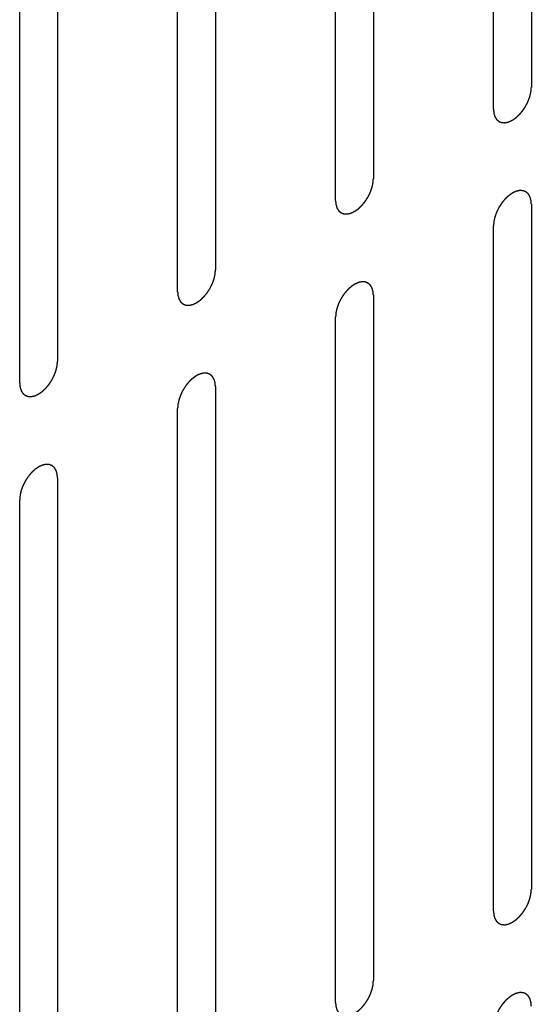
# Model space of a CAD drawing. Header units: inches. Extents: x 6 to 353, y 6 to 228.
# Tile 49 of 256: x 339.023 to 339.74, y 75.024 to 76.403. Entities that reach past the tile are written whole.
import ezdxf

# ---------------------------------------------------------------- set-up
doc = ezdxf.new("R2010")
doc.units = ezdxf.units.IN
doc.header["$LTSCALE"] = 19.946667
doc.header["$MEASUREMENT"] = 0
doc.linetypes.add('HIDDEN', pattern=[0.2, 0.1, -0.1])
doc.layers.add('DEFAULT_2', color=7, linetype='HIDDEN')

msp = doc.modelspace()

# ---------------------------------------------------------------- linework, layer by layer
at = {"layer": 'DEFAULT_2', "color": 7, "linetype": 'HIDDEN'}
for p, q in [((339.74, 77.2673), (339.74, 76.3079)), ((339.687, 76.2773), (339.687, 77.2367)), ((339.5187, 77.1395), (339.5187, 76.1802)), ((339.4656, 76.1495), (339.4656, 77.1089)), ((339.2973, 77.0118), (339.2973, 76.0524)), ((339.2443, 76.0218), (339.2443, 76.9811)), ((339.076, 76.884), (339.076, 75.9246)), ((339.023, 75.894), (339.023, 76.8534)), ((339.74, 76.1446), (339.74, 75.1852)), ((339.687, 75.1546), (339.687, 76.114)), ((339.5187, 76.0169), (339.5187, 75.0575)), ((339.4656, 75.0268), (339.4656, 75.9862)), ((339.2973, 75.8891), (339.2973, 74.9297)), ((339.2443, 74.8991), (339.2443, 75.8585)), ((339.076, 75.7613), (339.076, 74.8019)), ((339.023, 74.7713), (339.023, 75.7307))]:
    msp.add_line(p, q, dxfattribs=at)
for points in [[(339.687, 76.2773), (339.687, 76.2764), (339.6872, 76.275), (339.6873, 76.2733), (339.6874, 76.2725), (339.6874, 76.272), (339.6874, 76.2716), (339.6876, 76.2714), (339.6877, 76.271), (339.6879, 76.2702), (339.6882, 76.2692), (339.6885, 76.2682), (339.6887, 76.2675), (339.6889, 76.2671), (339.6889, 76.2668), (339.6891, 76.2666), (339.6893, 76.2662), (339.6897, 76.2657), (339.6902, 76.2649), (339.6907, 76.2641), (339.691, 76.2635), (339.6912, 76.2632), (339.6914, 76.2629), (339.6916, 76.2628), (339.6919, 76.2625), (339.6924, 76.2621), (339.6931, 76.2615), (339.6938, 76.261), (339.6942, 76.2606), (339.6945, 76.2603), (339.6947, 76.2601), (339.695, 76.2601), (339.6953, 76.2599), (339.6959, 76.2597), (339.6967, 76.2594), (339.6976, 76.2591), (339.6981, 76.2589), (339.6985, 76.2588), (339.6987, 76.2586), (339.699, 76.2587), (339.6994, 76.2586), (339.7001, 76.2586), (339.701, 76.2586), (339.702, 76.2585), (339.7026, 76.2585), (339.703, 76.2585), (339.7033, 76.2585), (339.7036, 76.2586), (339.704, 76.2586), (339.7047, 76.2588), (339.7058, 76.259), (339.7068, 76.2593), (339.7075, 76.2594), (339.7079, 76.2595), (339.7082, 76.2596), (339.7086, 76.2597), (339.709, 76.2599), (339.7095, 76.2602), (339.7102, 76.2605), (339.7111, 76.2609), (339.7119, 76.2613), (339.7127, 76.2617), (339.7131, 76.2619), (339.7135, 76.262), (339.7138, 76.2622), (339.7142, 76.2625), (339.715, 76.263), (339.716, 76.2638), (339.7171, 76.2645), (339.718, 76.2651), (339.7186, 76.2655), (339.7192, 76.2661), (339.7201, 76.2669), (339.7211, 76.2679), (339.7221, 76.2688), (339.723, 76.2696), (339.7236, 76.2701), (339.7241, 76.2708), (339.7249, 76.2717), (339.7259, 76.2729), (339.7268, 76.274), (339.7276, 76.2749), (339.7282, 76.2756), (339.7287, 76.2764), (339.7293, 76.2774), (339.7302, 76.2787), (339.731, 76.28), (339.7317, 76.281), (339.7323, 76.2818), (339.7326, 76.2826), (339.7332, 76.2837), (339.7339, 76.2851), (339.7346, 76.2864), (339.7351, 76.2875), (339.7355, 76.2883), (339.7358, 76.2892), (339.7362, 76.2903), (339.7367, 76.2917), (339.7372, 76.293), (339.7376, 76.2942), (339.738, 76.295), (339.7381, 76.2958), (339.7384, 76.2969), (339.7387, 76.2983), (339.739, 76.2997), (339.7393, 76.3008), (339.7395, 76.3016), (339.7395, 76.3024), (339.7396, 76.3034), (339.7398, 76.3053), (339.7399, 76.3069), (339.74, 76.3079)], [(339.4656, 76.1495), (339.4657, 76.1486), (339.4658, 76.1472), (339.466, 76.1455), (339.4661, 76.1447), (339.4661, 76.1442), (339.4661, 76.1439), (339.4662, 76.1436), (339.4664, 76.1432), (339.4666, 76.1425), (339.4669, 76.1415), (339.4672, 76.1404), (339.4674, 76.1397), (339.4675, 76.1393), (339.4676, 76.139), (339.4678, 76.1388), (339.468, 76.1385), (339.4683, 76.1379), (339.4688, 76.1371), (339.4694, 76.1363), (339.4697, 76.1357), (339.4699, 76.1354), (339.47, 76.1351), (339.4703, 76.135), (339.4705, 76.1347), (339.471, 76.1343), (339.4717, 76.1338), (339.4724, 76.1332), (339.4729, 76.1328), (339.4732, 76.1326), (339.4734, 76.1323), (339.4737, 76.1323), (339.474, 76.1322), (339.4746, 76.1319), (339.4754, 76.1316), (339.4762, 76.1313), (339.4768, 76.1311), (339.4772, 76.131), (339.4774, 76.1309), (339.4777, 76.1309), (339.4781, 76.1309), (339.4787, 76.1308), (339.4797, 76.1308), (339.4806, 76.1308), (339.4813, 76.1307), (339.4817, 76.1307), (339.482, 76.1307), (339.4823, 76.1308), (339.4827, 76.1309), (339.4834, 76.131), (339.4844, 76.1313), (339.4855, 76.1315), (339.4862, 76.1316), (339.4866, 76.1317), (339.4869, 76.1318), (339.4872, 76.132), (339.4877, 76.1322), (339.4882, 76.1324), (339.4889, 76.1327), (339.4897, 76.1331), (339.4906, 76.1335), (339.4914, 76.1339), (339.4918, 76.1341), (339.4922, 76.1342), (339.4925, 76.1345), (339.4929, 76.1347), (339.4937, 76.1353), (339.4947, 76.136), (339.4958, 76.1367), (339.4967, 76.1374), (339.4973, 76.1377), (339.4979, 76.1384), (339.4987, 76.1391), (339.4998, 76.1401), (339.5008, 76.141), (339.5016, 76.1418), (339.5023, 76.1423), (339.5028, 76.1431), (339.5036, 76.144), (339.5045, 76.1451), (339.5055, 76.1462), (339.5062, 76.1471), (339.5068, 76.1478), (339.5073, 76.1486), (339.508, 76.1496), (339.5089, 76.1509), (339.5097, 76.1522), (339.5104, 76.1532), (339.5109, 76.154), (339.5113, 76.1548), (339.5119, 76.1559), (339.5125, 76.1573), (339.5132, 76.1586), (339.5138, 76.1597), (339.5142, 76.1605), (339.5145, 76.1614), (339.5149, 76.1625), (339.5154, 76.1639), (339.5159, 76.1653), (339.5163, 76.1664), (339.5167, 76.1672), (339.5168, 76.168), (339.5171, 76.1691), (339.5174, 76.1705), (339.5177, 76.1719), (339.5179, 76.173), (339.5182, 76.1738), (339.5182, 76.1746), (339.5183, 76.1757), (339.5184, 76.1775), (339.5186, 76.1791), (339.5187, 76.1802)], [(339.74, 76.1446), (339.7399, 76.1456), (339.7398, 76.147), (339.7396, 76.1486), (339.7396, 76.1495), (339.7395, 76.1499), (339.7395, 76.1503), (339.7394, 76.1506), (339.7393, 76.151), (339.739, 76.1517), (339.7387, 76.1527), (339.7384, 76.1537), (339.7382, 76.1544), (339.7381, 76.1548), (339.738, 76.1552), (339.7378, 76.1554), (339.7376, 76.1557), (339.7373, 76.1563), (339.7368, 76.1571), (339.7363, 76.1579), (339.7359, 76.1585), (339.7357, 76.1588), (339.7356, 76.159), (339.7353, 76.1592), (339.7351, 76.1594), (339.7346, 76.1598), (339.7339, 76.1604), (339.7332, 76.161), (339.7327, 76.1614), (339.7324, 76.1616), (339.7322, 76.1618), (339.732, 76.1619), (339.7316, 76.162), (339.7311, 76.1622), (339.7302, 76.1625), (339.7294, 76.1629), (339.7288, 76.1631), (339.7285, 76.1632), (339.7282, 76.1633), (339.7279, 76.1633), (339.7276, 76.1633), (339.7269, 76.1633), (339.7259, 76.1634), (339.725, 76.1634), (339.7243, 76.1635), (339.7239, 76.1635), (339.7237, 76.1635), (339.7234, 76.1634), (339.7229, 76.1633), (339.7222, 76.1632), (339.7212, 76.1629), (339.7202, 76.1627), (339.7194, 76.1625), (339.719, 76.1624), (339.7187, 76.1624), (339.7184, 76.1622), (339.718, 76.162), (339.7174, 76.1618), (339.7168, 76.1615), (339.7159, 76.1611), (339.715, 76.1607), (339.7142, 76.1603), (339.7138, 76.1601), (339.7135, 76.16), (339.7132, 76.1597), (339.7127, 76.1594), (339.712, 76.1589), (339.7109, 76.1582), (339.7098, 76.1574), (339.709, 76.1568), (339.7083, 76.1564), (339.7077, 76.1558), (339.7069, 76.1551), (339.7058, 76.1541), (339.7048, 76.1531), (339.704, 76.1524), (339.7034, 76.1518), (339.7028, 76.1511), (339.702, 76.1502), (339.7011, 76.1491), (339.7001, 76.148), (339.6994, 76.147), (339.6988, 76.1464), (339.6983, 76.1456), (339.6976, 76.1446), (339.6968, 76.1433), (339.6959, 76.142), (339.6952, 76.1409), (339.6947, 76.1402), (339.6943, 76.1393), (339.6938, 76.1383), (339.6931, 76.1369), (339.6924, 76.1355), (339.6919, 76.1345), (339.6914, 76.1336), (339.6911, 76.1328), (339.6907, 76.1317), (339.6902, 76.1303), (339.6897, 76.1289), (339.6893, 76.1278), (339.689, 76.127), (339.6888, 76.1261), (339.6885, 76.125), (339.6882, 76.1237), (339.6879, 76.1223), (339.6877, 76.1212), (339.6874, 76.1204), (339.6874, 76.1196), (339.6873, 76.1185), (339.6872, 76.1167), (339.687, 76.1151), (339.687, 76.114)], [(339.2443, 76.0218), (339.2444, 76.0208), (339.2445, 76.0194), (339.2447, 76.0178), (339.2447, 76.0169), (339.2448, 76.0165), (339.2448, 76.0161), (339.2449, 76.0158), (339.245, 76.0154), (339.2453, 76.0147), (339.2456, 76.0137), (339.2459, 76.0127), (339.2461, 76.012), (339.2462, 76.0116), (339.2463, 76.0112), (339.2465, 76.011), (339.2467, 76.0107), (339.247, 76.0101), (339.2475, 76.0093), (339.248, 76.0085), (339.2484, 76.0079), (339.2486, 76.0076), (339.2487, 76.0074), (339.249, 76.0072), (339.2492, 76.007), (339.2497, 76.0066), (339.2504, 76.006), (339.2511, 76.0054), (339.2516, 76.005), (339.2519, 76.0048), (339.2521, 76.0046), (339.2523, 76.0045), (339.2527, 76.0044), (339.2532, 76.0042), (339.2541, 76.0038), (339.2549, 76.0035), (339.2555, 76.0033), (339.2558, 76.0032), (339.2561, 76.0031), (339.2564, 76.0031), (339.2567, 76.0031), (339.2574, 76.0031), (339.2584, 76.003), (339.2593, 76.003), (339.26, 76.0029), (339.2604, 76.0029), (339.2606, 76.0029), (339.2609, 76.003), (339.2614, 76.0031), (339.2621, 76.0032), (339.2631, 76.0035), (339.2641, 76.0037), (339.2649, 76.0039), (339.2653, 76.004), (339.2656, 76.004), (339.2659, 76.0042), (339.2664, 76.0044), (339.2669, 76.0046), (339.2676, 76.0049), (339.2684, 76.0053), (339.2693, 76.0057), (339.2701, 76.0061), (339.2705, 76.0063), (339.2708, 76.0064), (339.2711, 76.0067), (339.2716, 76.007), (339.2723, 76.0075), (339.2734, 76.0082), (339.2745, 76.009), (339.2753, 76.0096), (339.276, 76.01), (339.2766, 76.0106), (339.2774, 76.0113), (339.2785, 76.0123), (339.2795, 76.0133), (339.2803, 76.014), (339.2809, 76.0146), (339.2815, 76.0153), (339.2823, 76.0162), (339.2832, 76.0173), (339.2842, 76.0184), (339.2849, 76.0194), (339.2855, 76.02), (339.286, 76.0208), (339.2867, 76.0218), (339.2875, 76.0231), (339.2884, 76.0244), (339.2891, 76.0255), (339.2896, 76.0262), (339.29, 76.0271), (339.2905, 76.0281), (339.2912, 76.0295), (339.2919, 76.0309), (339.2924, 76.0319), (339.2929, 76.0328), (339.2932, 76.0336), (339.2936, 76.0347), (339.2941, 76.0361), (339.2946, 76.0375), (339.295, 76.0386), (339.2953, 76.0394), (339.2955, 76.0403), (339.2958, 76.0414), (339.2961, 76.0427), (339.2964, 76.0441), (339.2966, 76.0452), (339.2969, 76.046), (339.2969, 76.0468), (339.297, 76.0479), (339.2971, 76.0497), (339.2973, 76.0513), (339.2973, 76.0524)], [(339.5187, 76.0169), (339.5186, 76.0178), (339.5185, 76.0192), (339.5183, 76.0209), (339.5182, 76.0217), (339.5182, 76.0222), (339.5182, 76.0225), (339.5181, 76.0228), (339.5179, 76.0232), (339.5177, 76.0239), (339.5174, 76.0249), (339.5171, 76.026), (339.5169, 76.0267), (339.5168, 76.0271), (339.5167, 76.0274), (339.5165, 76.0276), (339.5163, 76.0279), (339.516, 76.0285), (339.5155, 76.0293), (339.5149, 76.0301), (339.5146, 76.0307), (339.5144, 76.031), (339.5143, 76.0313), (339.514, 76.0314), (339.5138, 76.0317), (339.5133, 76.0321), (339.5126, 76.0326), (339.5119, 76.0332), (339.5114, 76.0336), (339.5111, 76.0338), (339.5109, 76.034), (339.5106, 76.0341), (339.5103, 76.0342), (339.5097, 76.0345), (339.5089, 76.0348), (339.5081, 76.0351), (339.5075, 76.0353), (339.5071, 76.0354), (339.5069, 76.0355), (339.5066, 76.0355), (339.5062, 76.0355), (339.5056, 76.0356), (339.5046, 76.0356), (339.5037, 76.0356), (339.503, 76.0357), (339.5026, 76.0357), (339.5023, 76.0357), (339.502, 76.0356), (339.5016, 76.0355), (339.5009, 76.0354), (339.4999, 76.0351), (339.4988, 76.0349), (339.4981, 76.0348), (339.4977, 76.0347), (339.4974, 76.0346), (339.4971, 76.0344), (339.4966, 76.0342), (339.4961, 76.034), (339.4954, 76.0337), (339.4946, 76.0333), (339.4937, 76.0329), (339.4929, 76.0325), (339.4925, 76.0323), (339.4921, 76.0322), (339.4918, 76.0319), (339.4914, 76.0317), (339.4906, 76.0311), (339.4896, 76.0304), (339.4885, 76.0297), (339.4876, 76.029), (339.487, 76.0286), (339.4864, 76.028), (339.4856, 76.0273), (339.4845, 76.0263), (339.4835, 76.0254), (339.4827, 76.0246), (339.482, 76.0241), (339.4815, 76.0233), (339.4807, 76.0224), (339.4798, 76.0213), (339.4788, 76.0202), (339.4781, 76.0193), (339.4775, 76.0186), (339.477, 76.0178), (339.4763, 76.0168), (339.4754, 76.0155), (339.4746, 76.0142), (339.4739, 76.0131), (339.4734, 76.0124), (339.473, 76.0116), (339.4724, 76.0105), (339.4718, 76.0091), (339.4711, 76.0078), (339.4705, 76.0067), (339.4701, 76.0059), (339.4698, 76.005), (339.4694, 76.0039), (339.4689, 76.0025), (339.4684, 76.0011), (339.468, 76), (339.4676, 75.9992), (339.4675, 75.9984), (339.4672, 75.9973), (339.4669, 75.9959), (339.4666, 75.9945), (339.4664, 75.9934), (339.4661, 75.9926), (339.4661, 75.9918), (339.466, 75.9907), (339.4659, 75.9889), (339.4657, 75.9873), (339.4656, 75.9862)], [(339.023, 75.894), (339.0231, 75.893), (339.0232, 75.8916), (339.0233, 75.89), (339.0234, 75.8891), (339.0235, 75.8887), (339.0235, 75.8883), (339.0236, 75.888), (339.0237, 75.8876), (339.0239, 75.8869), (339.0242, 75.8859), (339.0246, 75.8849), (339.0248, 75.8842), (339.0249, 75.8838), (339.025, 75.8834), (339.0251, 75.8832), (339.0253, 75.8829), (339.0257, 75.8823), (339.0262, 75.8815), (339.0267, 75.8807), (339.0271, 75.8802), (339.0273, 75.8798), (339.0274, 75.8796), (339.0276, 75.8794), (339.0279, 75.8792), (339.0284, 75.8788), (339.0291, 75.8782), (339.0298, 75.8776), (339.0303, 75.8772), (339.0305, 75.877), (339.0307, 75.8768), (339.031, 75.8767), (339.0313, 75.8766), (339.0319, 75.8764), (339.0328, 75.8761), (339.0336, 75.8758), (339.0342, 75.8755), (339.0345, 75.8754), (339.0347, 75.8753), (339.035, 75.8753), (339.0354, 75.8753), (339.0361, 75.8753), (339.037, 75.8752), (339.038, 75.8752), (339.0386, 75.8752), (339.039, 75.8752), (339.0393, 75.8751), (339.0396, 75.8752), (339.04, 75.8753), (339.0408, 75.8755), (339.0418, 75.8757), (339.0428, 75.8759), (339.0435, 75.8761), (339.044, 75.8762), (339.0443, 75.8762), (339.0446, 75.8764), (339.045, 75.8766), (339.0456, 75.8769), (339.0462, 75.8772), (339.0471, 75.8776), (339.048, 75.878), (339.0487, 75.8783), (339.0492, 75.8785), (339.0495, 75.8786), (339.0498, 75.8789), (339.0503, 75.8792), (339.051, 75.8797), (339.0521, 75.8804), (339.0532, 75.8812), (339.054, 75.8818), (339.0547, 75.8822), (339.0553, 75.8828), (339.0561, 75.8836), (339.0571, 75.8845), (339.0582, 75.8855), (339.059, 75.8862), (339.0596, 75.8868), (339.0602, 75.8875), (339.0609, 75.8884), (339.0619, 75.8895), (339.0628, 75.8907), (339.0636, 75.8916), (339.0642, 75.8922), (339.0647, 75.893), (339.0654, 75.8941), (339.0662, 75.8954), (339.0671, 75.8966), (339.0677, 75.8977), (339.0683, 75.8985), (339.0687, 75.8993), (339.0692, 75.9004), (339.0699, 75.9017), (339.0706, 75.9031), (339.0711, 75.9042), (339.0716, 75.905), (339.0718, 75.9058), (339.0723, 75.9069), (339.0728, 75.9083), (339.0733, 75.9097), (339.0737, 75.9108), (339.074, 75.9117), (339.0742, 75.9125), (339.0744, 75.9136), (339.0747, 75.9149), (339.0751, 75.9163), (339.0753, 75.9174), (339.0755, 75.9183), (339.0756, 75.919), (339.0757, 75.9201), (339.0758, 75.9219), (339.0759, 75.9235), (339.076, 75.9246)], [(339.2973, 75.8891), (339.2973, 75.89), (339.2971, 75.8914), (339.297, 75.8931), (339.2969, 75.8939), (339.2969, 75.8944), (339.2969, 75.8947), (339.2967, 75.895), (339.2966, 75.8954), (339.2964, 75.8961), (339.2961, 75.8972), (339.2958, 75.8982), (339.2956, 75.8989), (339.2954, 75.8993), (339.2954, 75.8996), (339.2952, 75.8998), (339.295, 75.9002), (339.2946, 75.9007), (339.2941, 75.9015), (339.2936, 75.9023), (339.2933, 75.9029), (339.2931, 75.9032), (339.2929, 75.9035), (339.2927, 75.9036), (339.2924, 75.9039), (339.2919, 75.9043), (339.2912, 75.9049), (339.2905, 75.9054), (339.2901, 75.9058), (339.2898, 75.9061), (339.2896, 75.9063), (339.2893, 75.9063), (339.289, 75.9065), (339.2884, 75.9067), (339.2876, 75.907), (339.2867, 75.9073), (339.2862, 75.9075), (339.2858, 75.9076), (339.2856, 75.9078), (339.2853, 75.9077), (339.2849, 75.9078), (339.2842, 75.9078), (339.2833, 75.9078), (339.2823, 75.9079), (339.2817, 75.9079), (339.2813, 75.9079), (339.281, 75.9079), (339.2807, 75.9078), (339.2803, 75.9078), (339.2796, 75.9076), (339.2785, 75.9074), (339.2775, 75.9071), (339.2768, 75.907), (339.2764, 75.9069), (339.2761, 75.9068), (339.2757, 75.9067), (339.2753, 75.9065), (339.2748, 75.9062), (339.2741, 75.9059), (339.2732, 75.9055), (339.2724, 75.9051), (339.2716, 75.9047), (339.2712, 75.9045), (339.2708, 75.9044), (339.2705, 75.9042), (339.2701, 75.9039), (339.2693, 75.9033), (339.2683, 75.9026), (339.2672, 75.9019), (339.2663, 75.9013), (339.2657, 75.9009), (339.2651, 75.9002), (339.2642, 75.8995), (339.2632, 75.8985), (339.2622, 75.8976), (339.2613, 75.8968), (339.2607, 75.8963), (339.2602, 75.8956), (339.2594, 75.8947), (339.2584, 75.8935), (339.2575, 75.8924), (339.2567, 75.8915), (339.2561, 75.8908), (339.2556, 75.89), (339.255, 75.889), (339.2541, 75.8877), (339.2533, 75.8864), (339.2526, 75.8854), (339.252, 75.8846), (339.2517, 75.8838), (339.2511, 75.8827), (339.2504, 75.8813), (339.2497, 75.88), (339.2492, 75.8789), (339.2488, 75.8781), (339.2485, 75.8772), (339.2481, 75.8761), (339.2476, 75.8747), (339.2471, 75.8733), (339.2467, 75.8722), (339.2463, 75.8714), (339.2462, 75.8706), (339.2459, 75.8695), (339.2456, 75.8681), (339.2453, 75.8667), (339.245, 75.8656), (339.2448, 75.8648), (339.2448, 75.864), (339.2447, 75.863), (339.2445, 75.8611), (339.2444, 75.8595), (339.2443, 75.8585)], [(339.076, 75.7613), (339.0759, 75.7622), (339.0758, 75.7637), (339.0757, 75.7653), (339.0756, 75.7661), (339.0755, 75.7666), (339.0755, 75.767), (339.0754, 75.7673), (339.0753, 75.7677), (339.0751, 75.7684), (339.0748, 75.7694), (339.0745, 75.7704), (339.0742, 75.7711), (339.0741, 75.7715), (339.074, 75.7718), (339.0739, 75.772), (339.0737, 75.7724), (339.0733, 75.7729), (339.0728, 75.7737), (339.0723, 75.7746), (339.0719, 75.7751), (339.0717, 75.7754), (339.0716, 75.7757), (339.0714, 75.7759), (339.0711, 75.7761), (339.0706, 75.7765), (339.0699, 75.7771), (339.0692, 75.7776), (339.0687, 75.7781), (339.0685, 75.7783), (339.0683, 75.7785), (339.068, 75.7785), (339.0677, 75.7787), (339.0671, 75.7789), (339.0663, 75.7792), (339.0654, 75.7795), (339.0648, 75.7797), (339.0645, 75.7798), (339.0643, 75.78), (339.064, 75.78), (339.0636, 75.78), (339.0629, 75.78), (339.062, 75.78), (339.061, 75.7801), (339.0604, 75.7801), (339.06, 75.7801), (339.0597, 75.7802), (339.0594, 75.7801), (339.059, 75.78), (339.0583, 75.7798), (339.0572, 75.7796), (339.0562, 75.7793), (339.0555, 75.7792), (339.0551, 75.7791), (339.0548, 75.7791), (339.0544, 75.7789), (339.054, 75.7787), (339.0534, 75.7784), (339.0528, 75.7781), (339.0519, 75.7777), (339.051, 75.7773), (339.0503, 75.777), (339.0498, 75.7768), (339.0495, 75.7766), (339.0492, 75.7764), (339.0488, 75.7761), (339.048, 75.7756), (339.0469, 75.7748), (339.0459, 75.7741), (339.045, 75.7735), (339.0443, 75.7731), (339.0437, 75.7725), (339.0429, 75.7717), (339.0419, 75.7708), (339.0408, 75.7698), (339.04, 75.769), (339.0394, 75.7685), (339.0388, 75.7678), (339.0381, 75.7669), (339.0371, 75.7657), (339.0362, 75.7646), (339.0354, 75.7637), (339.0348, 75.763), (339.0343, 75.7622), (339.0336, 75.7612), (339.0328, 75.7599), (339.0319, 75.7586), (339.0313, 75.7576), (339.0307, 75.7568), (339.0304, 75.756), (339.0298, 75.7549), (339.0291, 75.7536), (339.0284, 75.7522), (339.0279, 75.7511), (339.0274, 75.7503), (339.0272, 75.7495), (339.0268, 75.7484), (339.0263, 75.747), (339.0257, 75.7456), (339.0253, 75.7445), (339.025, 75.7436), (339.0248, 75.7428), (339.0246, 75.7417), (339.0243, 75.7403), (339.0239, 75.739), (339.0237, 75.7379), (339.0235, 75.737), (339.0235, 75.7362), (339.0234, 75.7352), (339.0232, 75.7333), (339.0231, 75.7317), (339.023, 75.7307)], [(339.687, 75.1546), (339.687, 75.1537), (339.6872, 75.1523), (339.6873, 75.1506), (339.6874, 75.1498), (339.6874, 75.1493), (339.6874, 75.149), (339.6876, 75.1487), (339.6877, 75.1483), (339.6879, 75.1476), (339.6882, 75.1465), (339.6885, 75.1455), (339.6887, 75.1448), (339.6889, 75.1444), (339.6889, 75.1441), (339.6891, 75.1439), (339.6893, 75.1435), (339.6897, 75.143), (339.6902, 75.1422), (339.6907, 75.1414), (339.691, 75.1408), (339.6912, 75.1405), (339.6914, 75.1402), (339.6916, 75.1401), (339.6919, 75.1398), (339.6924, 75.1394), (339.6931, 75.1389), (339.6938, 75.1383), (339.6942, 75.1379), (339.6945, 75.1376), (339.6947, 75.1374), (339.695, 75.1374), (339.6953, 75.1372), (339.6959, 75.137), (339.6967, 75.1367), (339.6976, 75.1364), (339.6981, 75.1362), (339.6985, 75.1361), (339.6987, 75.136), (339.699, 75.136), (339.6994, 75.1359), (339.7001, 75.1359), (339.701, 75.1359), (339.702, 75.1358), (339.7026, 75.1358), (339.703, 75.1358), (339.7033, 75.1358), (339.7036, 75.1359), (339.704, 75.1359), (339.7047, 75.1361), (339.7058, 75.1363), (339.7068, 75.1366), (339.7075, 75.1367), (339.7079, 75.1368), (339.7082, 75.1369), (339.7086, 75.1371), (339.709, 75.1372), (339.7095, 75.1375), (339.7102, 75.1378), (339.7111, 75.1382), (339.7119, 75.1386), (339.7127, 75.139), (339.7131, 75.1392), (339.7135, 75.1393), (339.7138, 75.1395), (339.7142, 75.1398), (339.715, 75.1404), (339.716, 75.1411), (339.7171, 75.1418), (339.718, 75.1424), (339.7186, 75.1428), (339.7192, 75.1435), (339.7201, 75.1442), (339.7211, 75.1452), (339.7221, 75.1461), (339.723, 75.1469), (339.7236, 75.1474), (339.7241, 75.1482), (339.7249, 75.149), (339.7259, 75.1502), (339.7268, 75.1513), (339.7276, 75.1522), (339.7282, 75.1529), (339.7287, 75.1537), (339.7293, 75.1547), (339.7302, 75.156), (339.731, 75.1573), (339.7317, 75.1583), (339.7323, 75.1591), (339.7326, 75.1599), (339.7332, 75.161), (339.7339, 75.1624), (339.7346, 75.1637), (339.7351, 75.1648), (339.7355, 75.1656), (339.7358, 75.1665), (339.7362, 75.1676), (339.7367, 75.169), (339.7372, 75.1704), (339.7376, 75.1715), (339.738, 75.1723), (339.7381, 75.1731), (339.7384, 75.1742), (339.7387, 75.1756), (339.739, 75.177), (339.7393, 75.1781), (339.7395, 75.1789), (339.7395, 75.1797), (339.7396, 75.1807), (339.7398, 75.1826), (339.7399, 75.1842), (339.74, 75.1852)], [(339.4656, 75.0268), (339.4657, 75.0259), (339.4658, 75.0245), (339.466, 75.0228), (339.4661, 75.022), (339.4661, 75.0215), (339.4661, 75.0212), (339.4662, 75.0209), (339.4664, 75.0205), (339.4666, 75.0198), (339.4669, 75.0188), (339.4672, 75.0178), (339.4674, 75.017), (339.4675, 75.0166), (339.4676, 75.0163), (339.4678, 75.0161), (339.468, 75.0158), (339.4683, 75.0152), (339.4688, 75.0144), (339.4694, 75.0136), (339.4697, 75.013), (339.4699, 75.0127), (339.47, 75.0124), (339.4703, 75.0123), (339.4705, 75.0121), (339.471, 75.0117), (339.4717, 75.0111), (339.4724, 75.0105), (339.4729, 75.0101), (339.4732, 75.0099), (339.4734, 75.0097), (339.4737, 75.0096), (339.474, 75.0095), (339.4746, 75.0093), (339.4754, 75.0089), (339.4762, 75.0086), (339.4768, 75.0084), (339.4772, 75.0083), (339.4774, 75.0082), (339.4777, 75.0082), (339.4781, 75.0082), (339.4787, 75.0081), (339.4797, 75.0081), (339.4806, 75.0081), (339.4813, 75.008), (339.4817, 75.008), (339.482, 75.008), (339.4823, 75.0081), (339.4827, 75.0082), (339.4834, 75.0083), (339.4844, 75.0086), (339.4855, 75.0088), (339.4862, 75.009), (339.4866, 75.0091), (339.4869, 75.0091), (339.4872, 75.0093), (339.4877, 75.0095), (339.4882, 75.0097), (339.4889, 75.01), (339.4897, 75.0104), (339.4906, 75.0108), (339.4914, 75.0112), (339.4918, 75.0114), (339.4922, 75.0115), (339.4925, 75.0118), (339.4929, 75.0121), (339.4937, 75.0126), (339.4947, 75.0133), (339.4958, 75.0141), (339.4967, 75.0147), (339.4973, 75.0151), (339.4979, 75.0157), (339.4987, 75.0164), (339.4998, 75.0174), (339.5008, 75.0183), (339.5016, 75.0191), (339.5023, 75.0197), (339.5028, 75.0204), (339.5036, 75.0213), (339.5045, 75.0224), (339.5055, 75.0235), (339.5062, 75.0245), (339.5068, 75.0251), (339.5073, 75.0259), (339.508, 75.0269), (339.5089, 75.0282), (339.5097, 75.0295), (339.5104, 75.0306), (339.5109, 75.0313), (339.5113, 75.0321), (339.5119, 75.0332), (339.5125, 75.0346), (339.5132, 75.0359), (339.5138, 75.037), (339.5142, 75.0378), (339.5145, 75.0387), (339.5149, 75.0398), (339.5154, 75.0412), (339.5159, 75.0426), (339.5163, 75.0437), (339.5167, 75.0445), (339.5168, 75.0453), (339.5171, 75.0464), (339.5174, 75.0478), (339.5177, 75.0492), (339.5179, 75.0503), (339.5182, 75.0511), (339.5182, 75.0519), (339.5183, 75.053), (339.5184, 75.0548), (339.5186, 75.0564), (339.5187, 75.0575)], [(339.74, 75.0219), (339.7399, 75.0229), (339.7398, 75.0243), (339.7396, 75.026), (339.7396, 75.0268), (339.7395, 75.0272), (339.7395, 75.0276), (339.7394, 75.0279), (339.7393, 75.0283), (339.739, 75.029), (339.7387, 75.03), (339.7384, 75.031), (339.7382, 75.0318), (339.7381, 75.0322), (339.738, 75.0325), (339.7378, 75.0327), (339.7376, 75.033), (339.7373, 75.0336), (339.7368, 75.0344), (339.7363, 75.0352), (339.7359, 75.0358), (339.7357, 75.0361), (339.7356, 75.0364), (339.7353, 75.0365), (339.7351, 75.0367), (339.7346, 75.0371), (339.7339, 75.0377), (339.7332, 75.0383), (339.7327, 75.0387), (339.7324, 75.0389), (339.7322, 75.0391), (339.732, 75.0392), (339.7316, 75.0393), (339.7311, 75.0395), (339.7302, 75.0399), (339.7294, 75.0402), (339.7288, 75.0404), (339.7285, 75.0405), (339.7282, 75.0406), (339.7279, 75.0406), (339.7276, 75.0406), (339.7269, 75.0407), (339.7259, 75.0407), (339.725, 75.0407), (339.7243, 75.0408), (339.7239, 75.0408), (339.7237, 75.0408), (339.7234, 75.0407), (339.7229, 75.0406), (339.7222, 75.0405), (339.7212, 75.0402), (339.7202, 75.04), (339.7194, 75.0398), (339.719, 75.0397), (339.7187, 75.0397), (339.7184, 75.0395), (339.718, 75.0393), (339.7174, 75.0391), (339.7168, 75.0388), (339.7159, 75.0384), (339.715, 75.038), (339.7142, 75.0376), (339.7138, 75.0374), (339.7135, 75.0373), (339.7132, 75.037), (339.7127, 75.0367), (339.712, 75.0362), (339.7109, 75.0355), (339.7098, 75.0347), (339.709, 75.0341), (339.7083, 75.0337), (339.7077, 75.0331), (339.7069, 75.0324), (339.7058, 75.0314), (339.7048, 75.0305), (339.704, 75.0297), (339.7034, 75.0291), (339.7028, 75.0284), (339.702, 75.0275), (339.7011, 75.0264), (339.7001, 75.0253), (339.6994, 75.0243), (339.6988, 75.0237), (339.6983, 75.0229), (339.6976, 75.0219), (339.6968, 75.0206), (339.6959, 75.0193), (339.6952, 75.0182), (339.6947, 75.0175), (339.6943, 75.0166), (339.6938, 75.0156), (339.6931, 75.0142), (339.6924, 75.0128), (339.6919, 75.0118), (339.6914, 75.011), (339.6911, 75.0101), (339.6907, 75.009), (339.6902, 75.0076), (339.6897, 75.0062), (339.6893, 75.0051), (339.689, 75.0043), (339.6888, 75.0034), (339.6885, 75.0023), (339.6882, 75.001), (339.6879, 74.9996), (339.6877, 74.9985), (339.6874, 74.9977), (339.6874, 74.9969), (339.6873, 74.9958), (339.6872, 74.994), (339.687, 74.9924), (339.687, 74.9913)]]:
    msp.add_open_spline(points, degree=3, knots=[0, 0, 0, 0, 0.03125, 0.046875, 0.054688, 0.058594, 0.0625, 0.066406, 0.070312, 0.078125, 0.09375, 0.109375, 0.117188, 0.121094, 0.125, 0.128906, 0.132812, 0.140625, 0.15625, 0.171875, 0.179688, 0.183594, 0.1875, 0.191406, 0.195312, 0.203125, 0.21875, 0.234375, 0.242188, 0.246094, 0.25, 0.253906, 0.257812, 0.265625, 0.28125, 0.296875, 0.304688, 0.308594, 0.3125, 0.316406, 0.320312, 0.328125, 0.34375, 0.359375, 0.367188, 0.371094, 0.375, 0.378906, 0.382812, 0.390625, 0.40625, 0.421875, 0.429688, 0.433594, 0.4375, 0.441406, 0.445312, 0.453125, 0.460938, 0.46875, 0.484375, 0.492188, 0.496094, 0.5, 0.503906, 0.507812, 0.515625, 0.53125, 0.546875, 0.554688, 0.5625, 0.570312, 0.578125, 0.59375, 0.609375, 0.617188, 0.625, 0.632812, 0.640625, 0.65625, 0.671875, 0.679688, 0.6875, 0.695312, 0.703125, 0.71875, 0.734375, 0.742188, 0.75, 0.757812, 0.765625, 0.78125, 0.796875, 0.804688, 0.8125, 0.820312, 0.828125, 0.84375, 0.859375, 0.867188, 0.875, 0.882812, 0.890625, 0.90625, 0.921875, 0.929688, 0.9375, 0.945312, 0.953125, 0.96875, 1, 1, 1, 1], dxfattribs=at)

doc.saveas('drawing.dxf')
